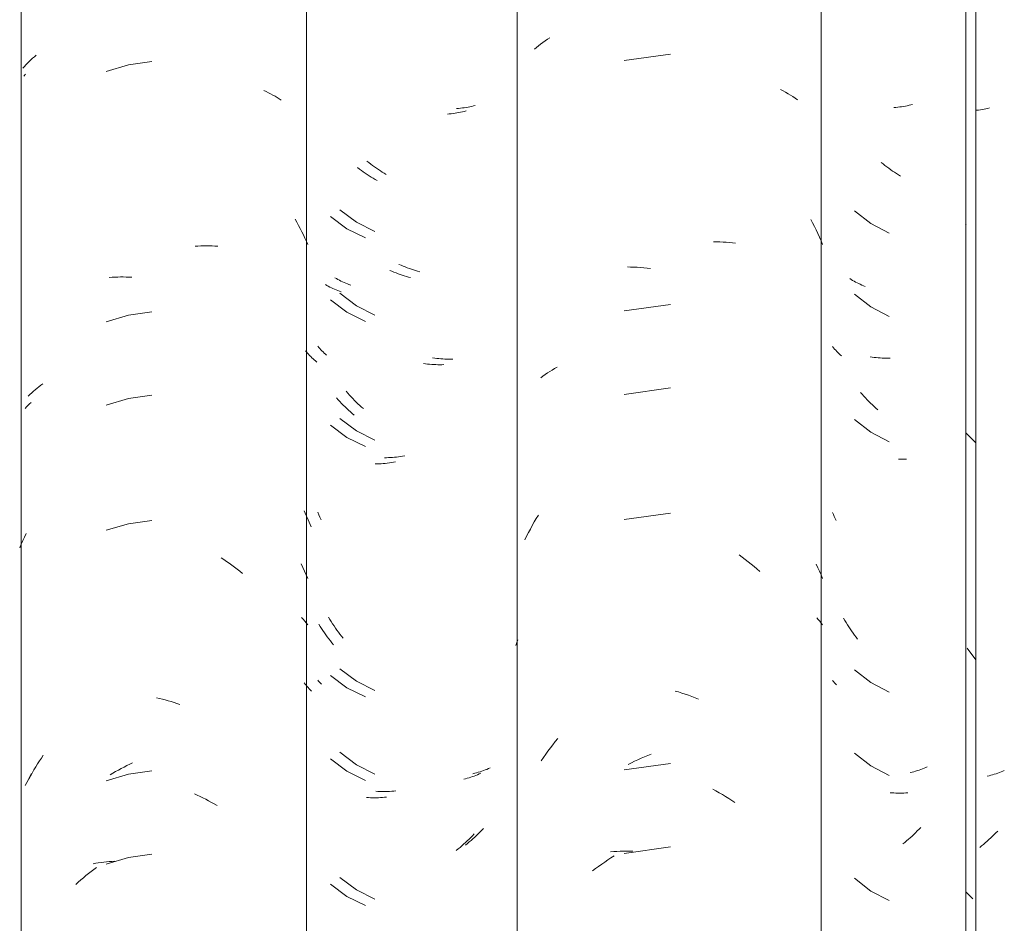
# Model space of a CAD drawing. Header units: metres. Extents: x 10.2 to 107.4, y -18.3 to 5.6.
# Tile 86 of 256: x 17.174 to 17.53, y 3.3 to 3.626. Entities that reach past the tile are written whole.
import ezdxf

# ---------------------------------------------------------------- set-up
doc = ezdxf.new("R2010")
doc.units = ezdxf.units.M
doc.layers.add('A-GLAZ-CWMG', color=7, linetype='Continuous', lineweight=5)

# ---------------------------------------------------------------- blocks, each defined once
blk = doc.blocks.new('FP_48-FACHADA 03')
at = {"layer": 'A-GLAZ-CWMG', "color": 9, "true_color": 0xc0c0c0}
for p, q in [((17.17716, 3.61074), (17.17776, 3.61133)), ((17.17776, 3.61133), (17.17837, 3.61192)), ((17.17837, 3.61192), (17.179, 3.61249)), ((17.179, 3.61249), (17.17964, 3.61305)), ((17.17964, 3.61305), (17.1803, 3.61361)), ((17.22206, 3.61134), (17.21369, 3.61013)), ((17.17547, 3.60889), (17.17602, 3.60952)), ((17.17602, 3.60952), (17.17658, 3.61013)), ((17.17658, 3.61013), (17.17716, 3.61074)), ((17.21369, 3.61013), (17.20558, 3.60776)), ((17.26255, 3.60079), (17.26338, 3.60042)), ((17.26338, 3.60042), (17.2642, 3.60003)), ((17.2642, 3.60003), (17.26501, 3.59962)), ((17.26501, 3.59962), (17.26581, 3.5992)), ((17.26581, 3.5992), (17.2666, 3.59877)), ((17.2666, 3.59877), (17.26737, 3.59832)), ((17.26737, 3.59832), (17.26813, 3.59786)), ((17.26813, 3.59786), (17.26887, 3.59739)), ((17.27388, 3.55433), (17.2745, 3.55322)), ((17.2745, 3.55322), (17.27511, 3.5521)), ((17.27511, 3.5521), (17.27571, 3.55097)), ((17.27571, 3.55097), (17.27628, 3.54983)), ((17.27628, 3.54983), (17.27685, 3.54868)), ((17.27685, 3.54868), (17.27739, 3.54752)), ((17.27739, 3.54752), (17.27792, 3.54635)), ((17.23771, 3.54459), (17.23875, 3.54465)), ((17.23875, 3.54465), (17.23978, 3.54469)), ((17.23978, 3.54469), (17.24081, 3.54472)), ((17.24081, 3.54472), (17.24183, 3.54472)), ((17.24183, 3.54472), (17.24285, 3.54471)), ((17.24285, 3.54471), (17.24387, 3.54468)), ((17.24387, 3.54468), (17.24487, 3.54463)), ((17.24487, 3.54463), (17.24588, 3.54457)), ((17.27792, 3.54635), (17.27844, 3.54517)), ((17.20672, 3.53331), (17.20772, 3.53338)), ((17.20772, 3.53338), (17.20873, 3.53343)), ((17.20873, 3.53343), (17.20974, 3.53347)), ((17.20974, 3.53347), (17.21076, 3.53348)), ((17.21076, 3.53348), (17.21178, 3.53348)), ((17.21178, 3.53348), (17.21281, 3.53346)), ((17.21281, 3.53346), (17.21384, 3.53342)), ((17.21384, 3.53342), (17.21488, 3.53337)), ((17.21369, 3.5197), (17.20558, 3.51733)), ((17.22206, 3.52091), (17.21369, 3.5197)), ((17.18062, 3.4933), (17.1813, 3.49383)), ((17.1813, 3.49383), (17.18199, 3.49435)), ((17.18199, 3.49435), (17.1827, 3.49486)), ((17.17745, 3.49046), (17.17805, 3.49105)), ((17.17805, 3.49105), (17.17867, 3.49162)), ((17.17867, 3.49162), (17.1793, 3.49219)), ((17.1793, 3.49219), (17.17995, 3.49275)), ((17.17995, 3.49275), (17.18062, 3.4933)), ((17.22206, 3.49077), (17.21369, 3.48956)), ((17.21369, 3.48956), (17.20558, 3.48719)), ((17.21369, 3.44435), (17.20558, 3.44197)), ((17.22206, 3.44556), (17.21369, 3.44435)), ((17.17609, 3.43952), (17.17671, 3.44078)), ((17.17434, 3.43567), (17.1749, 3.43696)), ((17.1749, 3.43696), (17.17548, 3.43825)), ((17.17548, 3.43825), (17.17609, 3.43952)), ((17.24713, 3.43203), (17.24812, 3.43139)), ((17.24812, 3.43139), (17.2491, 3.43073)), ((17.2491, 3.43073), (17.25007, 3.43005)), ((17.25007, 3.43005), (17.25104, 3.42935)), ((17.27599, 3.42983), (17.27664, 3.42854)), ((17.25104, 3.42935), (17.252, 3.42864)), ((17.252, 3.42864), (17.25295, 3.42791)), ((17.25295, 3.42791), (17.25389, 3.42717)), ((17.25389, 3.42717), (17.25483, 3.4264)), ((17.27664, 3.42854), (17.27726, 3.42724)), ((17.27726, 3.42724), (17.27786, 3.42593)), ((17.27786, 3.42593), (17.27844, 3.4246)), ((17.27614, 3.41051), (17.27674, 3.40986)), ((17.27674, 3.40986), (17.27732, 3.40919)), ((17.27732, 3.40919), (17.27789, 3.40852)), ((17.27789, 3.40852), (17.27844, 3.40784)), ((17.22377, 3.38144), (17.22483, 3.38121)), ((17.22483, 3.38121), (17.22588, 3.38096)), ((17.22588, 3.38096), (17.22694, 3.38069)), ((17.22694, 3.38069), (17.228, 3.3804)), ((17.228, 3.3804), (17.22906, 3.38009)), ((17.22906, 3.38009), (17.23011, 3.37977)), ((17.23011, 3.37977), (17.23117, 3.37942)), ((17.23117, 3.37942), (17.23222, 3.37906)), ((17.18079, 3.35759), (17.18147, 3.35866)), ((17.18147, 3.35866), (17.18216, 3.35972)), ((17.18216, 3.35972), (17.18288, 3.36076)), ((17.17883, 3.35431), (17.17946, 3.35542)), ((17.17946, 3.35542), (17.18012, 3.35651)), ((17.18012, 3.35651), (17.18079, 3.35759)), ((17.20797, 3.35423), (17.20898, 3.35481)), ((17.20898, 3.35481), (17.20999, 3.35538)), ((17.20999, 3.35538), (17.21101, 3.35593)), ((17.21101, 3.35593), (17.21204, 3.35646)), ((17.21204, 3.35646), (17.21307, 3.35698)), ((17.21307, 3.35698), (17.2141, 3.35747)), ((17.22206, 3.35513), (17.21369, 3.35392)), ((17.2141, 3.35747), (17.21514, 3.35795)), ((17.1776, 3.35207), (17.1782, 3.3532)), ((17.1782, 3.3532), (17.17883, 3.35431)), ((17.21369, 3.35392), (17.20558, 3.35154)), ((17.20697, 3.35362), (17.20797, 3.35423)), ((17.23745, 3.34683), (17.23849, 3.34636)), ((17.23849, 3.34636), (17.23952, 3.34587)), ((17.23952, 3.34587), (17.24055, 3.34536)), ((17.24055, 3.34536), (17.24158, 3.34483)), ((17.24158, 3.34483), (17.2426, 3.34429)), ((17.2426, 3.34429), (17.24361, 3.34372)), ((17.24361, 3.34372), (17.24462, 3.34314)), ((17.24462, 3.34314), (17.24563, 3.34254)), ((17.21369, 3.32378), (17.20558, 3.3214)), ((17.22206, 3.32498), (17.21369, 3.32378)), ((17.20015, 3.31877), (17.2011, 3.3195)), ((17.20083, 3.32152), (17.20179, 3.3217)), ((17.2011, 3.3195), (17.20206, 3.32021)), ((17.20179, 3.3217), (17.20275, 3.32185)), ((17.20275, 3.32185), (17.20373, 3.32199)), ((17.20373, 3.32199), (17.20471, 3.32212)), ((17.20471, 3.32212), (17.2057, 3.32222)), ((17.2057, 3.32222), (17.20669, 3.32231)), ((17.20669, 3.32231), (17.20769, 3.32238)), ((17.20769, 3.32238), (17.2087, 3.32243)), ((17.19552, 3.3149), (17.19643, 3.31571)), ((17.19643, 3.31571), (17.19734, 3.3165)), ((17.19734, 3.3165), (17.19827, 3.31727)), ((17.19827, 3.31727), (17.19921, 3.31803)), ((17.19921, 3.31803), (17.20015, 3.31877)), ((17.19462, 3.31408), (17.19552, 3.3149))]:
    blk.add_line(p, q, dxfattribs=at)
blk = doc.blocks.new('FP_49-FACHADA 03')
at = {"layer": 'A-GLAZ-CWMG', "color": 9, "true_color": 0xc0c0c0}
for p, q in [((17.3329, 3.59438), (17.33219, 3.59432)), ((17.33359, 3.59444), (17.3329, 3.59438)), ((17.33428, 3.59452), (17.33359, 3.59444)), ((17.33497, 3.59461), (17.33428, 3.59452)), ((17.33565, 3.59471), (17.33497, 3.59461)), ((17.33632, 3.59482), (17.33565, 3.59471)), ((17.33699, 3.59495), (17.33632, 3.59482)), ((17.33765, 3.59509), (17.33699, 3.59495)), ((17.33831, 3.59524), (17.33765, 3.59509)), ((17.33895, 3.5954), (17.33831, 3.59524)), ((17.30047, 3.57479), (17.29979, 3.57532)), ((17.30115, 3.57426), (17.30047, 3.57479)), ((17.30184, 3.57375), (17.30115, 3.57426)), ((17.30254, 3.57325), (17.30184, 3.57375)), ((17.30324, 3.57276), (17.30254, 3.57325)), ((17.30394, 3.57229), (17.30324, 3.57276)), ((17.30465, 3.57182), (17.30394, 3.57229)), ((17.30536, 3.57137), (17.30465, 3.57182)), ((17.30608, 3.57094), (17.30536, 3.57137)), ((17.3068, 3.57052), (17.30608, 3.57094)), ((17.29004, 3.55777), (17.29599, 3.55325)), ((17.29599, 3.55325), (17.30268, 3.54987)), ((17.31213, 3.53771), (17.31138, 3.53804)), ((17.31287, 3.5374), (17.31213, 3.53771)), ((17.31362, 3.5371), (17.31287, 3.5374)), ((17.31437, 3.53681), (17.31362, 3.5371)), ((17.31512, 3.53654), (17.31437, 3.53681)), ((17.31587, 3.53628), (17.31512, 3.53654)), ((17.31662, 3.53604), (17.31587, 3.53628)), ((17.28879, 3.53291), (17.28826, 3.53323)), ((17.28932, 3.5326), (17.28879, 3.53291)), ((17.31737, 3.53581), (17.31662, 3.53604)), ((17.31812, 3.53559), (17.31737, 3.53581)), ((17.31888, 3.53539), (17.31812, 3.53559)), ((17.28987, 3.5323), (17.28932, 3.5326)), ((17.29042, 3.53201), (17.28987, 3.5323)), ((17.29098, 3.53174), (17.29042, 3.53201)), ((17.29155, 3.53147), (17.29098, 3.53174)), ((17.29213, 3.53121), (17.29155, 3.53147)), ((17.29272, 3.53096), (17.29213, 3.53121)), ((17.29332, 3.53073), (17.29272, 3.53096)), ((17.29393, 3.5305), (17.29332, 3.53073)), ((17.29004, 3.52763), (17.29599, 3.5231)), ((17.29599, 3.5231), (17.30268, 3.51973)), ((17.2824, 3.50803), (17.28204, 3.50845)), ((17.28277, 3.50761), (17.2824, 3.50803)), ((17.28315, 3.50721), (17.28277, 3.50761)), ((17.28354, 3.5068), (17.28315, 3.50721)), ((17.28395, 3.50641), (17.28354, 3.5068)), ((17.28436, 3.50602), (17.28395, 3.50641)), ((17.28479, 3.50564), (17.28436, 3.50602)), ((17.28523, 3.50527), (17.28479, 3.50564)), ((17.32429, 3.50418), (17.32355, 3.50428)), ((17.32503, 3.50409), (17.32429, 3.50418)), ((17.32577, 3.50401), (17.32503, 3.50409)), ((17.32651, 3.50394), (17.32577, 3.50401)), ((17.32724, 3.50389), (17.32651, 3.50394)), ((17.32797, 3.50385), (17.32724, 3.50389)), ((17.3287, 3.50383), (17.32797, 3.50385)), ((17.32942, 3.50382), (17.3287, 3.50383)), ((17.33014, 3.50382), (17.32942, 3.50382)), ((17.33086, 3.50383), (17.33014, 3.50382)), ((17.29286, 3.49151), (17.29226, 3.49219)), ((17.29345, 3.49085), (17.29286, 3.49151)), ((17.29406, 3.4902), (17.29345, 3.49085)), ((17.29468, 3.48955), (17.29406, 3.4902)), ((17.2953, 3.48892), (17.29468, 3.48955)), ((17.29593, 3.4883), (17.2953, 3.48892)), ((17.29657, 3.4877), (17.29593, 3.4883)), ((17.29722, 3.4871), (17.29657, 3.4877)), ((17.29787, 3.48651), (17.29722, 3.4871)), ((17.29853, 3.48594), (17.29787, 3.48651)), ((17.29004, 3.48242), (17.29599, 3.47789)), ((17.29599, 3.47789), (17.30268, 3.47451)), ((17.31196, 3.46863), (17.31122, 3.46852)), ((17.31271, 3.46874), (17.31196, 3.46863)), ((17.31345, 3.46887), (17.31271, 3.46874)), ((17.30682, 3.4682), (17.30609, 3.46819)), ((17.30754, 3.46822), (17.30682, 3.4682)), ((17.30827, 3.46825), (17.30754, 3.46822)), ((17.309, 3.4683), (17.30827, 3.46825)), ((17.30974, 3.46836), (17.309, 3.4683)), ((17.31048, 3.46844), (17.30974, 3.46836)), ((17.31122, 3.46852), (17.31048, 3.46844)), ((17.28242, 3.4476), (17.28204, 3.4485)), ((17.28282, 3.4467), (17.28242, 3.4476)), ((17.28323, 3.44582), (17.28282, 3.4467)), ((17.28643, 3.40977), (17.28595, 3.41056)), ((17.28692, 3.40898), (17.28643, 3.40977)), ((17.28741, 3.40821), (17.28692, 3.40898)), ((17.28792, 3.40745), (17.28741, 3.40821)), ((17.28844, 3.40669), (17.28792, 3.40745)), ((17.28897, 3.40595), (17.28844, 3.40669)), ((17.2895, 3.40521), (17.28897, 3.40595)), ((17.29005, 3.40449), (17.2895, 3.40521)), ((17.29061, 3.40377), (17.29005, 3.40449)), ((17.29117, 3.40306), (17.29061, 3.40377)), ((17.29004, 3.39199), (17.29599, 3.38746)), ((17.28235, 3.38751), (17.28204, 3.38788)), ((17.28268, 3.38714), (17.28235, 3.38751)), ((17.28301, 3.38678), (17.28268, 3.38714)), ((17.28336, 3.38642), (17.28301, 3.38678)), ((17.29599, 3.38746), (17.30268, 3.38409)), ((17.29004, 3.36185), (17.29599, 3.35732)), ((17.29599, 3.35732), (17.30268, 3.35394)), ((17.34067, 3.35476), (17.34004, 3.35456)), ((17.34129, 3.35496), (17.34067, 3.35476)), ((17.3419, 3.35518), (17.34129, 3.35496)), ((17.3425, 3.35541), (17.3419, 3.35518)), ((17.3431, 3.35564), (17.3425, 3.35541)), ((17.34369, 3.35589), (17.3431, 3.35564)), ((17.34427, 3.35615), (17.34369, 3.35589)), ((17.33876, 3.35421), (17.33811, 3.35405)), ((17.33941, 3.35438), (17.33876, 3.35421)), ((17.34004, 3.35456), (17.33941, 3.35438)), ((17.3037, 3.34768), (17.303, 3.34773)), ((17.30441, 3.34765), (17.3037, 3.34768)), ((17.30512, 3.34763), (17.30441, 3.34765)), ((17.30584, 3.34762), (17.30512, 3.34763)), ((17.30656, 3.34762), (17.30584, 3.34762)), ((17.30729, 3.34764), (17.30656, 3.34762)), ((17.30801, 3.34767), (17.30729, 3.34764)), ((17.30875, 3.34771), (17.30801, 3.34767)), ((17.30948, 3.34777), (17.30875, 3.34771)), ((17.31022, 3.34784), (17.30948, 3.34777)), ((17.34126, 3.33361), (17.34064, 3.33297)), ((17.34188, 3.33425), (17.34126, 3.33361)), ((17.33743, 3.32997), (17.33677, 3.3294)), ((17.33809, 3.33054), (17.33743, 3.32997)), ((17.33874, 3.33113), (17.33809, 3.33054)), ((17.33938, 3.33173), (17.33874, 3.33113)), ((17.34002, 3.33235), (17.33938, 3.33173)), ((17.34064, 3.33297), (17.34002, 3.33235)), ((17.3361, 3.32885), (17.33542, 3.32831)), ((17.33677, 3.3294), (17.3361, 3.32885)), ((17.29004, 3.31663), (17.29599, 3.3121)), ((17.29599, 3.3121), (17.30268, 3.30873))]:
    blk.add_line(p, q, dxfattribs=at)
blk = doc.blocks.new('FP_50-FACHADA 03')
at = {"layer": 'A-GLAZ-CWMG', "color": 9, "true_color": 0xc0c0c0}
for p, q in [((17.49092, 3.59475), (17.49022, 3.59469)), ((17.49161, 3.59482), (17.49092, 3.59475)), ((17.4923, 3.5949), (17.49161, 3.59482)), ((17.49299, 3.59499), (17.4923, 3.5949)), ((17.49367, 3.5951), (17.49299, 3.59499)), ((17.49434, 3.59521), (17.49367, 3.5951)), ((17.495, 3.59534), (17.49434, 3.59521)), ((17.49566, 3.59549), (17.495, 3.59534)), ((17.49632, 3.59564), (17.49566, 3.59549)), ((17.49696, 3.59581), (17.49632, 3.59564)), ((17.48232, 3.5045), (17.48158, 3.5046)), ((17.48306, 3.50441), (17.48232, 3.5045)), ((17.4838, 3.50434), (17.48306, 3.50441)), ((17.48454, 3.50428), (17.4838, 3.50434)), ((17.48527, 3.50423), (17.48454, 3.50428)), ((17.486, 3.5042), (17.48527, 3.50423)), ((17.48672, 3.50418), (17.486, 3.5042)), ((17.48745, 3.50417), (17.48672, 3.50418)), ((17.48817, 3.50418), (17.48745, 3.50417)), ((17.48888, 3.50419), (17.48817, 3.50418)), ((17.49741, 3.35479), (17.49677, 3.35461)), ((17.49805, 3.35497), (17.49741, 3.35479)), ((17.49867, 3.35517), (17.49805, 3.35497)), ((17.49929, 3.35538), (17.49867, 3.35517)), ((17.4999, 3.3556), (17.49929, 3.35538)), ((17.50051, 3.35583), (17.4999, 3.3556)), ((17.5011, 3.35607), (17.50051, 3.35583)), ((17.50169, 3.35632), (17.5011, 3.35607)), ((17.50226, 3.35658), (17.50169, 3.35632)), ((17.49677, 3.35461), (17.49612, 3.35445)), ((17.49865, 3.33338), (17.49802, 3.33276)), ((17.49927, 3.33402), (17.49865, 3.33338)), ((17.49988, 3.33467), (17.49927, 3.33402)), ((17.49544, 3.33036), (17.49478, 3.32979)), ((17.4961, 3.33094), (17.49544, 3.33036)), ((17.49675, 3.33154), (17.4961, 3.33094)), ((17.49739, 3.33214), (17.49675, 3.33154)), ((17.49802, 3.33276), (17.49739, 3.33214)), ((17.49411, 3.32924), (17.49344, 3.32869)), ((17.49478, 3.32979), (17.49411, 3.32924))]:
    blk.add_line(p, q, dxfattribs=at)
blk = doc.blocks.new('Rectangular Mullion - Telha Fibrocimento - Ondulada-V38-FACHADA 03')
at = {"layer": 'A-GLAZ-CWMG', "true_color": 0xc0c0c0}
h = blk.add_hatch(dxfattribs=at)
h.set_pattern_fill('FP_5', color=9, style=0, pattern_type=2)
h.set_pattern_definition([(315.081, (25.73, -5.633), (0.2861737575, -0.270297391), [0.01667, -0.28643, 0.01667, -1.903]), (315.081, (25.73, -5.633), (0.2861737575, -0.270297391), [-0.31978, -0.28643, 0.01667, -0.58954, -1.01]), (315.081, (25.73, -5.633), (0.2861737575, -0.270297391), [-1.212, 0.01667, -0.28643, 0.01667, -0.69057]), (315.081, (25.73, -5.633), (0.2861737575, -0.270297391), [-1.532, -0.1854, 0.01667, -0.4885]), (126.286, (25.837, -5.733), (-0.205045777, 0.24913451), [0.00997, -0.17136, 0.00997, -1.138]), (126.286, (25.837, -5.733), (-0.205045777, 0.24913451), [-0.19131, -0.17136, 0.00997, -0.35269, -0.60444]), (126.286, (25.837, -5.733), (-0.205045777, 0.24913451), [-0.72533, 0.00997, -0.17136, 0.00997, -0.41314]), (126.286, (25.837, -5.733), (-0.205045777, 0.24913451), [-0.91664, -0.11092, 0.00997, -0.29225]), (147.695, (25.873, -5.738), (-0.081132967, 0.021153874), [0.00698, -0.11998, 0.00698, -0.79715]), (147.695, (25.873, -5.738), (-0.081132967, 0.021153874), [-0.13395, -0.11998, 0.00698, -0.24695, -0.42323]), (147.695, (25.873, -5.738), (-0.081132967, 0.021153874), [-0.50787, 0.00698, -0.11998, 0.00698, -0.28928]), (147.695, (25.873, -5.738), (-0.081132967, 0.021153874), [-0.64182, -0.07766, 0.00698, -0.20463])])
h.paths.add_polyline_path([(17.51982, 2.77693), (17.51982, 4.13218), (17.51614, 4.13584), (17.51614, 2.78059)])
at = {"layer": 'A-GLAZ-CWMG'}
for p, q in [((17.17485, 2.77928), (17.17485, 4.13453)), ((17.27793, 2.77941), (17.27793, 4.13466)), ((17.51614, 2.78059), (17.51614, 4.13584)), ((17.51982, 2.77693), (17.51982, 4.13218))]:
    blk.add_line(p, q, dxfattribs=at)
for name in ['FP_48-FACHADA 03', 'FP_49-FACHADA 03', 'FP_50-FACHADA 03']:
    blk.add_blockref(name, (0, 0), dxfattribs=at)
blk = doc.blocks.new('FP_55-FACHADA 03')
at = {"layer": 'A-GLAZ-CWMG', "color": 9, "true_color": 0xc0c0c0}
for p, q in [((17.17586, 3.60607), (17.1764, 3.60668)), ((17.17632, 3.48602), (17.17684, 3.48657)), ((17.17684, 3.48657), (17.17737, 3.48712)), ((17.17737, 3.48712), (17.17791, 3.48766)), ((17.17791, 3.48766), (17.17847, 3.48819)), ((17.17691, 3.35089), (17.17747, 3.35197)), ((17.17747, 3.35197), (17.17804, 3.35305)), ((17.17804, 3.35305), (17.17862, 3.35411)), ((17.17637, 3.3498), (17.17691, 3.35089))]:
    blk.add_line(p, q, dxfattribs=at)
blk = doc.blocks.new('FP_56-FACHADA 03')
at = {"layer": 'A-GLAZ-CWMG', "color": 9, "true_color": 0xc0c0c0}
for p, q in [((17.33432, 3.59312), (17.33366, 3.59297)), ((17.33497, 3.59327), (17.33432, 3.59312)), ((17.33562, 3.59344), (17.33497, 3.59327)), ((17.32957, 3.59237), (17.32887, 3.59231)), ((17.33027, 3.59244), (17.32957, 3.59237)), ((17.33096, 3.59252), (17.33027, 3.59244)), ((17.33164, 3.59262), (17.33096, 3.59252)), ((17.33232, 3.59272), (17.33164, 3.59262)), ((17.33299, 3.59284), (17.33232, 3.59272)), ((17.33366, 3.59297), (17.33299, 3.59284)), ((17.2971, 3.57247), (17.29642, 3.573)), ((17.29779, 3.57196), (17.2971, 3.57247)), ((17.29849, 3.57145), (17.29779, 3.57196)), ((17.29918, 3.57096), (17.29849, 3.57145)), ((17.29989, 3.57048), (17.29918, 3.57096)), ((17.3006, 3.57001), (17.29989, 3.57048)), ((17.30131, 3.56956), (17.3006, 3.57001)), ((17.30203, 3.56912), (17.30131, 3.56956)), ((17.30275, 3.56869), (17.30203, 3.56912)), ((17.30347, 3.56828), (17.30275, 3.56869)), ((17.28658, 3.55533), (17.29259, 3.55088)), ((17.29259, 3.55088), (17.29933, 3.54758)), ((17.30881, 3.53552), (17.30807, 3.53584)), ((17.30956, 3.53522), (17.30881, 3.53552)), ((17.31031, 3.53493), (17.30956, 3.53522)), ((17.31106, 3.53465), (17.31031, 3.53493)), ((17.31181, 3.53439), (17.31106, 3.53465)), ((17.31256, 3.53413), (17.31181, 3.53439)), ((17.31331, 3.5339), (17.31256, 3.53413)), ((17.31406, 3.53367), (17.31331, 3.5339)), ((17.31481, 3.53346), (17.31406, 3.53367)), ((17.31557, 3.53327), (17.31481, 3.53346)), ((17.28531, 3.53045), (17.28477, 3.53076)), ((17.28585, 3.53015), (17.28531, 3.53045)), ((17.2864, 3.52986), (17.28585, 3.53015)), ((17.28696, 3.52958), (17.2864, 3.52986)), ((17.28753, 3.5293), (17.28696, 3.52958)), ((17.28811, 3.52904), (17.28753, 3.5293)), ((17.28869, 3.52879), (17.28811, 3.52904)), ((17.28929, 3.52856), (17.28869, 3.52879)), ((17.28989, 3.52833), (17.28929, 3.52856)), ((17.29051, 3.52811), (17.28989, 3.52833)), ((17.28658, 3.52519), (17.29259, 3.52074)), ((17.29259, 3.52074), (17.29933, 3.51744)), ((17.27797, 3.50642), (17.27762, 3.50686)), ((17.27833, 3.50598), (17.27797, 3.50642)), ((17.27871, 3.50555), (17.27833, 3.50598)), ((17.2791, 3.50513), (17.27871, 3.50555)), ((17.2795, 3.50472), (17.2791, 3.50513)), ((17.27992, 3.50431), (17.2795, 3.50472)), ((17.28034, 3.50391), (17.27992, 3.50431)), ((17.28078, 3.50352), (17.28034, 3.50391)), ((17.28122, 3.50314), (17.28078, 3.50352)), ((17.28168, 3.50276), (17.28122, 3.50314)), ((17.32098, 3.5021), (17.32024, 3.5022)), ((17.32172, 3.50202), (17.32098, 3.5021)), ((17.32246, 3.50195), (17.32172, 3.50202)), ((17.3232, 3.50189), (17.32246, 3.50195)), ((17.32393, 3.50184), (17.3232, 3.50189)), ((17.32466, 3.50181), (17.32393, 3.50184)), ((17.32539, 3.50179), (17.32466, 3.50181)), ((17.32611, 3.50179), (17.32539, 3.50179)), ((17.32683, 3.50179), (17.32611, 3.50179)), ((17.32754, 3.50181), (17.32683, 3.50179)), ((17.28943, 3.48911), (17.28883, 3.48977)), ((17.29003, 3.48845), (17.28943, 3.48911)), ((17.29065, 3.4878), (17.29003, 3.48845)), ((17.29127, 3.48717), (17.29065, 3.4878)), ((17.2919, 3.48655), (17.29127, 3.48717)), ((17.29253, 3.48594), (17.2919, 3.48655)), ((17.29318, 3.48534), (17.29253, 3.48594)), ((17.29383, 3.48475), (17.29318, 3.48534)), ((17.29449, 3.48417), (17.29383, 3.48475)), ((17.29515, 3.48361), (17.29449, 3.48417)), ((17.28658, 3.47997), (17.29259, 3.47552)), ((17.29259, 3.47552), (17.29933, 3.47223)), ((17.30348, 3.46595), (17.30276, 3.46594)), ((17.30421, 3.46598), (17.30348, 3.46595)), ((17.30494, 3.46603), (17.30421, 3.46598)), ((17.30568, 3.46608), (17.30494, 3.46603)), ((17.30642, 3.46615), (17.30568, 3.46608)), ((17.30716, 3.46623), (17.30642, 3.46615)), ((17.3079, 3.46633), (17.30716, 3.46623)), ((17.30864, 3.46644), (17.3079, 3.46633)), ((17.30939, 3.46656), (17.30864, 3.46644)), ((17.31014, 3.4667), (17.30939, 3.46656)), ((17.27747, 3.44822), (17.27715, 3.44907)), ((17.27781, 3.44738), (17.27747, 3.44822)), ((17.27815, 3.44655), (17.27781, 3.44738)), ((17.27851, 3.44572), (17.27815, 3.44655)), ((17.27887, 3.4449), (17.27851, 3.44572)), ((17.27925, 3.44409), (17.27887, 3.4449)), ((17.27964, 3.44328), (17.27925, 3.44409)), ((17.28291, 3.40727), (17.28242, 3.40806)), ((17.2834, 3.4065), (17.28291, 3.40727)), ((17.28391, 3.40573), (17.2834, 3.4065)), ((17.28443, 3.40497), (17.28391, 3.40573)), ((17.28495, 3.40423), (17.28443, 3.40497)), ((17.28549, 3.40349), (17.28495, 3.40423)), ((17.28603, 3.40276), (17.28549, 3.40349)), ((17.28659, 3.40204), (17.28603, 3.40276)), ((17.28715, 3.40133), (17.28659, 3.40204)), ((17.28772, 3.40064), (17.28715, 3.40133)), ((17.27749, 3.38645), (17.27715, 3.3869)), ((17.28658, 3.38954), (17.29259, 3.38509)), ((17.27784, 3.38601), (17.27749, 3.38645)), ((17.2782, 3.38557), (17.27784, 3.38601)), ((17.27857, 3.38514), (17.2782, 3.38557)), ((17.27896, 3.38471), (17.27857, 3.38514)), ((17.27936, 3.38429), (17.27896, 3.38471)), ((17.27977, 3.38388), (17.27936, 3.38429)), ((17.29259, 3.38509), (17.29933, 3.3818)), ((17.28658, 3.3594), (17.29259, 3.35495)), ((17.29259, 3.35495), (17.29933, 3.35166)), ((17.33543, 3.35225), (17.33478, 3.35208)), ((17.33607, 3.35242), (17.33543, 3.35225)), ((17.3367, 3.35261), (17.33607, 3.35242)), ((17.33733, 3.3528), (17.3367, 3.35261)), ((17.33794, 3.35301), (17.33733, 3.3528)), ((17.33855, 3.35323), (17.33794, 3.35301)), ((17.33916, 3.35346), (17.33855, 3.35323)), ((17.33975, 3.35371), (17.33916, 3.35346)), ((17.34034, 3.35396), (17.33975, 3.35371)), ((17.34091, 3.35422), (17.34034, 3.35396)), ((17.30036, 3.34541), (17.29965, 3.34545)), ((17.30107, 3.34538), (17.30036, 3.34541)), ((17.30178, 3.34537), (17.30107, 3.34538)), ((17.3025, 3.34536), (17.30178, 3.34537)), ((17.30323, 3.34538), (17.3025, 3.34536)), ((17.30395, 3.3454), (17.30323, 3.34538)), ((17.30469, 3.34544), (17.30395, 3.3454)), ((17.30542, 3.34549), (17.30469, 3.34544)), ((17.30616, 3.34555), (17.30542, 3.34549)), ((17.3069, 3.34563), (17.30616, 3.34555)), ((17.33668, 3.33039), (17.33604, 3.32977)), ((17.3373, 3.33102), (17.33668, 3.33039)), ((17.33792, 3.33166), (17.3373, 3.33102)), ((17.33853, 3.33231), (17.33792, 3.33166)), ((17.33277, 3.32687), (17.33209, 3.32632)), ((17.33344, 3.32742), (17.33277, 3.32687)), ((17.3341, 3.32799), (17.33344, 3.32742)), ((17.33475, 3.32858), (17.3341, 3.32799)), ((17.3354, 3.32917), (17.33475, 3.32858)), ((17.33604, 3.32977), (17.3354, 3.32917)), ((17.28658, 3.31419), (17.29259, 3.30974)), ((17.29259, 3.30974), (17.29933, 3.30644))]:
    blk.add_line(p, q, dxfattribs=at)
blk = doc.blocks.new('FP_57-FACHADA 03')
at = {"layer": 'A-GLAZ-CWMG', "color": 9, "true_color": 0xc0c0c0}
for p, q in [((17.36257, 3.61761), (17.36336, 3.61821)), ((17.36336, 3.61821), (17.36417, 3.61879)), ((17.36417, 3.61879), (17.365, 3.61935)), ((17.365, 3.61935), (17.36584, 3.6199)), ((17.3603, 3.61574), (17.36104, 3.61638)), ((17.36104, 3.61638), (17.36179, 3.617)), ((17.36179, 3.617), (17.36257, 3.61761)), ((17.40945, 3.61396), (17.39274, 3.61164)), ((17.44924, 3.60115), (17.45016, 3.60068)), ((17.45016, 3.60068), (17.45107, 3.60019)), ((17.45107, 3.60019), (17.45195, 3.59969)), ((17.45195, 3.59969), (17.45283, 3.59917)), ((17.45283, 3.59917), (17.45368, 3.59863)), ((17.45368, 3.59863), (17.45452, 3.59808)), ((17.45452, 3.59808), (17.45534, 3.59751)), ((17.46015, 3.55428), (17.46082, 3.55302)), ((17.46082, 3.55302), (17.46147, 3.55175)), ((17.46147, 3.55175), (17.4621, 3.55046)), ((17.4621, 3.55046), (17.46271, 3.54916)), ((17.46271, 3.54916), (17.4633, 3.54786)), ((17.4633, 3.54786), (17.46387, 3.54654)), ((17.425, 3.54619), (17.42617, 3.54618)), ((17.42617, 3.54618), (17.42733, 3.54616)), ((17.42733, 3.54616), (17.42848, 3.54611)), ((17.42848, 3.54611), (17.42963, 3.54604)), ((17.42963, 3.54604), (17.43077, 3.54595)), ((17.43077, 3.54595), (17.4319, 3.54584)), ((17.4319, 3.54584), (17.43302, 3.5457)), ((17.46387, 3.54654), (17.46443, 3.54521)), ((17.39391, 3.5371), (17.39508, 3.53708)), ((17.39508, 3.53708), (17.39626, 3.53705)), ((17.39626, 3.53705), (17.39744, 3.53698)), ((17.39744, 3.53698), (17.39863, 3.5369)), ((17.39863, 3.5369), (17.39982, 3.53679)), ((17.39982, 3.53679), (17.40102, 3.53666)), ((17.40102, 3.53666), (17.40221, 3.53651)), ((17.40945, 3.52353), (17.39274, 3.52121)), ((17.36762, 3.5004), (17.36852, 3.50089)), ((17.3626, 3.49707), (17.3634, 3.49766)), ((17.3634, 3.49766), (17.36421, 3.49824)), ((17.36421, 3.49824), (17.36504, 3.49881)), ((17.36504, 3.49881), (17.36588, 3.49935)), ((17.36588, 3.49935), (17.36674, 3.49988)), ((17.36674, 3.49988), (17.36762, 3.5004)), ((17.40945, 3.49339), (17.39274, 3.49107)), ((17.36099, 3.44624), (17.36175, 3.44748)), ((17.40945, 3.44817), (17.39274, 3.44585)), ((17.35884, 3.44243), (17.35954, 3.44371)), ((17.35954, 3.44371), (17.36026, 3.44498)), ((17.36026, 3.44498), (17.36099, 3.44624)), ((17.3575, 3.43982), (17.35816, 3.44113)), ((17.35816, 3.44113), (17.35884, 3.44243)), ((17.35686, 3.4385), (17.3575, 3.43982)), ((17.43425, 3.4331), (17.43536, 3.43231)), ((17.43536, 3.43231), (17.43645, 3.43149)), ((17.43645, 3.43149), (17.43753, 3.43065)), ((17.43753, 3.43065), (17.43861, 3.42979)), ((17.43861, 3.42979), (17.43967, 3.42891)), ((17.46217, 3.42973), (17.46277, 3.42847)), ((17.43967, 3.42891), (17.44072, 3.42801)), ((17.44072, 3.42801), (17.44176, 3.42709)), ((17.46277, 3.42847), (17.46334, 3.4272)), ((17.46334, 3.4272), (17.46389, 3.42592)), ((17.46389, 3.42592), (17.46443, 3.42463)), ((17.46231, 3.4104), (17.46287, 3.40976)), ((17.46287, 3.40976), (17.4634, 3.40911)), ((17.4634, 3.40911), (17.46392, 3.40845)), ((17.46392, 3.40845), (17.46443, 3.40778)), ((17.35355, 3.40042), (17.35392, 3.40144)), ((17.35392, 3.40144), (17.35431, 3.40245)), ((17.41116, 3.38393), (17.41237, 3.38358)), ((17.41237, 3.38358), (17.41357, 3.38321)), ((17.41357, 3.38321), (17.41478, 3.38282)), ((17.41478, 3.38282), (17.41598, 3.3824)), ((17.41598, 3.3824), (17.41718, 3.38195)), ((17.41718, 3.38195), (17.41838, 3.38149)), ((17.41838, 3.38149), (17.41958, 3.381)), ((17.36693, 3.36454), (17.36782, 3.36567)), ((17.36782, 3.36567), (17.36872, 3.36677)), ((17.36439, 3.36107), (17.36522, 3.36224)), ((17.36522, 3.36224), (17.36607, 3.3634)), ((17.36607, 3.3634), (17.36693, 3.36454)), ((17.36278, 3.35867), (17.36357, 3.35988)), ((17.36357, 3.35988), (17.36439, 3.36107)), ((17.39534, 3.35799), (17.39652, 3.35856)), ((17.39652, 3.35856), (17.3977, 3.35911)), ((17.3977, 3.35911), (17.39889, 3.35963)), ((17.39889, 3.35963), (17.40008, 3.36014)), ((17.40008, 3.36014), (17.40128, 3.36062)), ((17.40128, 3.36062), (17.40248, 3.36107)), ((17.40945, 3.35774), (17.39274, 3.35543)), ((17.39416, 3.35739), (17.39534, 3.35799)), ((17.42474, 3.34845), (17.42591, 3.34784)), ((17.42591, 3.34784), (17.42708, 3.3472)), ((17.42708, 3.3472), (17.42823, 3.34654)), ((17.42823, 3.34654), (17.42938, 3.34586)), ((17.42938, 3.34586), (17.43052, 3.34516)), ((17.43052, 3.34516), (17.43165, 3.34444)), ((17.43165, 3.34444), (17.43278, 3.34369)), ((17.40945, 3.3276), (17.39274, 3.32528)), ((17.38573, 3.32217), (17.38685, 3.32293)), ((17.38685, 3.32293), (17.38798, 3.32367)), ((17.38784, 3.32581), (17.38897, 3.32591)), ((17.38798, 3.32367), (17.38912, 3.32439)), ((17.38897, 3.32591), (17.39011, 3.32599)), ((17.39011, 3.32599), (17.39126, 3.32605)), ((17.39126, 3.32605), (17.39242, 3.32609)), ((17.39242, 3.32609), (17.39359, 3.3261)), ((17.39359, 3.3261), (17.39476, 3.32609)), ((17.39476, 3.32609), (17.39593, 3.32606)), ((17.38135, 3.31893), (17.38243, 3.31977)), ((17.38243, 3.31977), (17.38352, 3.32059)), ((17.38352, 3.32059), (17.38462, 3.32139)), ((17.38462, 3.32139), (17.38573, 3.32217))]:
    blk.add_line(p, q, dxfattribs=at)
blk = doc.blocks.new('FP_58-FACHADA 03')
at = {"layer": 'A-GLAZ-CWMG', "color": 9, "true_color": 0xc0c0c0}
for p, q in [((17.52076, 3.59376), (17.52007, 3.59368)), ((17.52144, 3.59386), (17.52076, 3.59376)), ((17.52212, 3.59397), (17.52144, 3.59386)), ((17.52279, 3.59409), (17.52212, 3.59397)), ((17.52345, 3.59422), (17.52279, 3.59409)), ((17.52411, 3.59437), (17.52345, 3.59422)), ((17.52476, 3.59452), (17.52411, 3.59437)), ((17.4863, 3.57429), (17.48563, 3.57484)), ((17.48698, 3.57376), (17.4863, 3.57429)), ((17.48766, 3.57324), (17.48698, 3.57376)), ((17.48836, 3.57273), (17.48766, 3.57324)), ((17.48905, 3.57223), (17.48836, 3.57273)), ((17.48975, 3.57175), (17.48905, 3.57223)), ((17.49046, 3.57128), (17.48975, 3.57175)), ((17.49117, 3.57082), (17.49046, 3.57128)), ((17.49188, 3.57038), (17.49117, 3.57082)), ((17.4926, 3.56995), (17.49188, 3.57038)), ((17.47598, 3.55742), (17.48186, 3.55281)), ((17.48186, 3.55281), (17.4885, 3.54935)), ((17.47475, 3.53257), (17.47423, 3.5329)), ((17.47527, 3.53226), (17.47475, 3.53257)), ((17.47581, 3.53195), (17.47527, 3.53226)), ((17.47635, 3.53165), (17.47581, 3.53195)), ((17.47691, 3.53137), (17.47635, 3.53165)), ((17.47747, 3.53109), (17.47691, 3.53137)), ((17.47804, 3.53083), (17.47747, 3.53109)), ((17.47863, 3.53057), (17.47804, 3.53083)), ((17.47922, 3.53033), (17.47863, 3.53057)), ((17.47982, 3.53009), (17.47922, 3.53033)), ((17.47598, 3.52728), (17.48186, 3.52267)), ((17.48186, 3.52267), (17.4885, 3.51921)), ((17.46842, 3.50787), (17.46807, 3.50831)), ((17.46879, 3.50744), (17.46842, 3.50787)), ((17.46917, 3.50701), (17.46879, 3.50744)), ((17.46957, 3.50659), (17.46917, 3.50701)), ((17.46997, 3.50618), (17.46957, 3.50659)), ((17.47039, 3.50577), (17.46997, 3.50618)), ((17.47081, 3.50538), (17.47039, 3.50577)), ((17.47125, 3.50499), (17.47081, 3.50538)), ((17.47876, 3.49112), (17.47817, 3.4918)), ((17.47935, 3.49045), (17.47876, 3.49112)), ((17.47995, 3.48979), (17.47935, 3.49045)), ((17.48056, 3.48914), (17.47995, 3.48979)), ((17.48118, 3.4885), (17.48056, 3.48914)), ((17.4818, 3.48787), (17.48118, 3.4885)), ((17.48243, 3.48725), (17.4818, 3.48787)), ((17.48307, 3.48665), (17.48243, 3.48725)), ((17.48372, 3.48605), (17.48307, 3.48665)), ((17.48438, 3.48547), (17.48372, 3.48605)), ((17.47598, 3.48206), (17.48186, 3.47745)), ((17.48186, 3.47745), (17.4885, 3.47399)), ((17.49261, 3.46762), (17.49189, 3.46762)), ((17.49334, 3.46764), (17.49261, 3.46762)), ((17.49406, 3.46766), (17.49334, 3.46764)), ((17.49479, 3.4677), (17.49406, 3.46766)), ((17.46837, 3.44773), (17.46807, 3.44846)), ((17.46867, 3.447), (17.46837, 3.44773)), ((17.46899, 3.44628), (17.46867, 3.447)), ((17.46931, 3.44556), (17.46899, 3.44628)), ((17.47243, 3.40946), (17.47197, 3.41026)), ((17.47291, 3.40867), (17.47243, 3.40946)), ((17.4734, 3.40789), (17.47291, 3.40867)), ((17.4739, 3.40712), (17.4734, 3.40789)), ((17.4744, 3.40636), (17.4739, 3.40712)), ((17.47492, 3.40561), (17.4744, 3.40636)), ((17.47545, 3.40486), (17.47492, 3.40561)), ((17.47599, 3.40413), (17.47545, 3.40486)), ((17.47654, 3.40341), (17.47599, 3.40413)), ((17.4771, 3.40269), (17.47654, 3.40341)), ((17.47598, 3.39163), (17.48186, 3.38702)), ((17.46839, 3.38734), (17.46807, 3.38774)), ((17.46873, 3.38694), (17.46839, 3.38734)), ((17.46908, 3.38655), (17.46873, 3.38694)), ((17.48186, 3.38702), (17.4885, 3.38356)), ((17.46943, 3.38616), (17.46908, 3.38655)), ((17.47598, 3.36149), (17.48186, 3.35688)), ((17.48186, 3.35688), (17.4885, 3.35342)), ((17.52892, 3.35474), (17.52832, 3.3545)), ((17.52951, 3.35498), (17.52892, 3.35474)), ((17.53009, 3.35524), (17.52951, 3.35498)), ((17.52456, 3.35333), (17.52391, 3.35318)), ((17.52521, 3.3535), (17.52456, 3.35333)), ((17.52585, 3.35368), (17.52521, 3.3535)), ((17.52648, 3.35387), (17.52585, 3.35368)), ((17.5271, 3.35407), (17.52648, 3.35387)), ((17.52771, 3.35428), (17.5271, 3.35407)), ((17.52832, 3.3545), (17.52771, 3.35428)), ((17.48952, 3.34715), (17.48882, 3.34721)), ((17.49022, 3.34711), (17.48952, 3.34715)), ((17.49093, 3.34707), (17.49022, 3.34711)), ((17.49164, 3.34706), (17.49093, 3.34707)), ((17.49236, 3.34705), (17.49164, 3.34706)), ((17.49308, 3.34706), (17.49236, 3.34705)), ((17.49381, 3.34708), (17.49308, 3.34706)), ((17.49454, 3.34712), (17.49381, 3.34708)), ((17.49527, 3.34716), (17.49454, 3.34712)), ((17.52454, 3.33026), (17.52389, 3.32967)), ((17.52518, 3.33085), (17.52454, 3.33026)), ((17.52582, 3.33146), (17.52518, 3.33085)), ((17.52645, 3.33208), (17.52582, 3.33146)), ((17.52708, 3.33271), (17.52645, 3.33208)), ((17.52769, 3.33335), (17.52708, 3.33271)), ((17.52189, 3.32799), (17.52121, 3.32746)), ((17.52256, 3.32854), (17.52189, 3.32799)), ((17.52323, 3.3291), (17.52256, 3.32854)), ((17.52389, 3.32967), (17.52323, 3.3291)), ((17.47598, 3.31628), (17.48186, 3.31167)), ((17.48186, 3.31167), (17.4885, 3.30821))]:
    blk.add_line(p, q, dxfattribs=at)
blk = doc.blocks.new('Rectangular Mullion - Telha Fibrocimento - Ondulada-V51-FACHADA 03')
at = {"layer": 'A-GLAZ-CWMG'}
for p, q in [((17.46391, 2.77941), (17.46391, 4.13466)), ((17.35408, 2.77698), (17.35408, 4.13223))]:
    blk.add_line(p, q, dxfattribs=at)
for name in ['FP_57-FACHADA 03', 'FP_55-FACHADA 03', 'FP_56-FACHADA 03', 'FP_58-FACHADA 03']:
    blk.add_blockref(name, (0, 0), dxfattribs=at)

msp = doc.modelspace()

# ---------------------------------------------------------------- block references
at = {"layer": 'A-GLAZ-CWMG'}
for name in ['Rectangular Mullion - Telha Fibrocimento - Ondulada-V38-FACHADA 03', 'Rectangular Mullion - Telha Fibrocimento - Ondulada-V51-FACHADA 03']:
    msp.add_blockref(name, (0, 0), dxfattribs=at)

doc.saveas('drawing.dxf')
